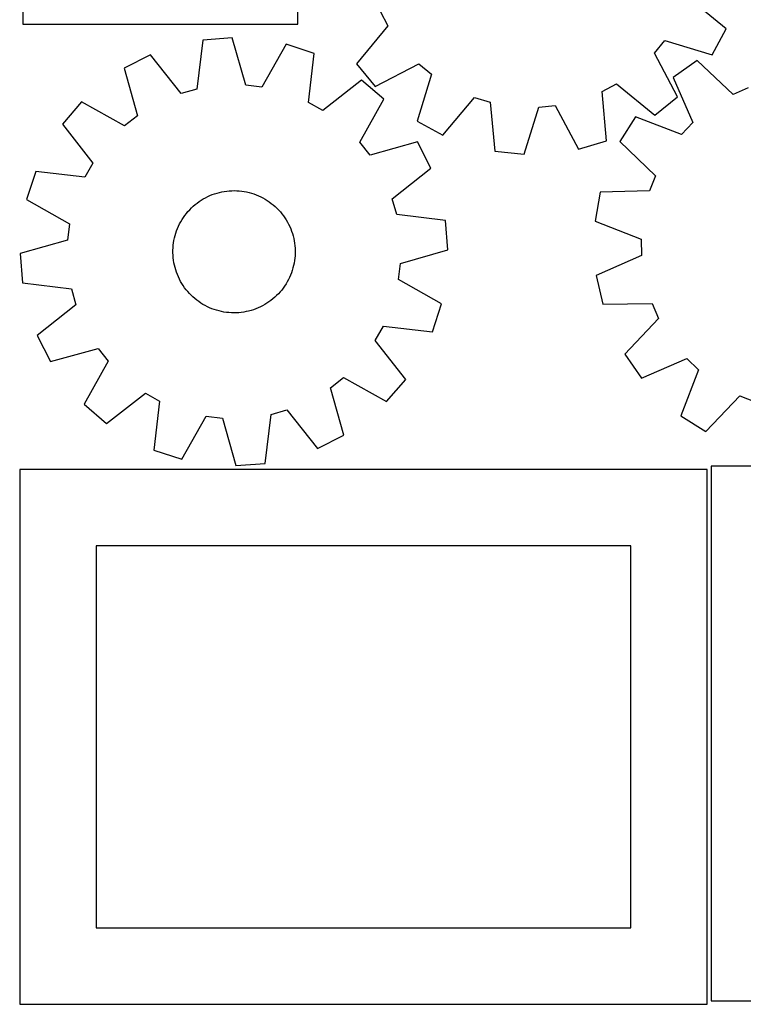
# Model space of a CAD drawing. Header units: millimetres. Extents: x 7 to 1243, y 7 to 1533.
# Tile 1 of 27: x 7 to 291, y 7 to 393. Entities that reach past the tile are written whole.
import ezdxf

# ---------------------------------------------------------------- set-up
doc = ezdxf.new("R2010")
doc.units = ezdxf.units.MM
doc.layers.add('CUT', color=7, linetype='CONTINUOUS', true_color=0x000000)

msp = doc.modelspace()

# ---------------------------------------------------------------- linework, layer by layer
at = {"layer": 'CUT'}
for p, q in [((7.786588, 457.646763), (7.786588, 391.646763)), ((115.786588, 391.646763), (115.786588, 457.646763)), ((284.001679, 389.752594), (269.117643, 402.158556)), ((148.17458, 396.722394), (151.18191, 391.039204)), ((7.786588, 391.646763), (115.786588, 391.646763)), ((151.18191, 391.039204), (138.878895, 376.069961)), ((278.521147, 379.601277), (284.001679, 389.752594)), ((78.497941, 385.367331), (76.134121, 366.135722)), ((89.999583, 386.260475), (78.497941, 385.367331)), ((95.303971, 367.624331), (89.999583, 386.260475)), ((111.231943, 383.725029), (101.68844, 366.861934)), ((122.199866, 380.148699), (111.231943, 383.725029)), ((255.883481, 380.286026), (259.983209, 385.2393)), ((259.983209, 385.2393), (278.521147, 379.601277)), ((57.911525, 379.584506), (47.627185, 374.35786)), ((69.943884, 364.396855), (57.911525, 379.584506)), ((119.968738, 360.901245), (122.199866, 380.148699)), ((264.886981, 363.128538), (255.883481, 380.286026)), ((138.878895, 376.069961), (146.16018, 367.121868)), ((146.16018, 367.121868), (163.317668, 376.125368)), ((163.317668, 376.125368), (168.270942, 372.02564)), ((272.647826, 377.385023), (263.205092, 370.757787)), ((286.70527, 364.049706), (272.647826, 377.385023)), ((47.627185, 374.35786), (52.802918, 355.685576)), ((168.270942, 372.02564), (162.632919, 353.487703)), ((101.68844, 366.861934), (95.303971, 367.624331)), ((140.845736, 369.680979), (125.575461, 357.753652)), ((149.610173, 362.179638), (140.845736, 369.680979)), ((235.286455, 365.142938), (240.969646, 368.150268)), ((240.969646, 368.150268), (255.938889, 355.847253)), ((263.205092, 370.757787), (270.967013, 353.004055)), ((76.134121, 366.135722), (69.943884, 364.396855)), ((237.038718, 345.845995), (235.286455, 365.142938)), ((292.587737, 366.645716), (286.70527, 364.049706)), ((30.820808, 361.137146), (23.319467, 352.372709)), ((47.749321, 351.710171), (30.820808, 361.137146)), ((125.575461, 357.753652), (119.968738, 360.901245)), ((140.183197, 345.251125), (149.610173, 362.179638)), ((172.784236, 348.00717), (185.190198, 362.891206)), ((185.190198, 362.891206), (191.335324, 360.999087)), ((191.335324, 360.999087), (193.220632, 341.714688)), ((210.462275, 359.034689), (216.863714, 359.638237)), ((216.863714, 359.638237), (225.985331, 342.543252)), ((255.938889, 355.847253), (264.886981, 363.128538)), ((204.696535, 340.536077), (210.462275, 359.034689)), ((23.319467, 352.372709), (35.246795, 337.102435)), ((52.802918, 355.685576), (47.749321, 351.710171)), ((162.632919, 353.487703), (172.784236, 348.00717)), ((248.435183, 355.295208), (242.247367, 345.558863)), ((266.525772, 348.354532), (248.435183, 355.295208)), ((270.967013, 353.004055), (266.525772, 348.354532)), ((144.158603, 340.197528), (140.183197, 345.251125)), ((162.830887, 345.373261), (144.158603, 340.197528)), ((168.057533, 335.088921), (162.830887, 345.373261)), ((225.985331, 342.543252), (237.038718, 345.845995)), ((242.247367, 345.558863), (256.212506, 332.126912)), ((193.220632, 341.714688), (204.696535, 340.536077)), ((35.246795, 337.102435), (32.099202, 331.495711)), ((12.851748, 333.726839), (9.275417, 322.758916)), ((32.099202, 331.495711), (12.851748, 333.726839)), ((152.869882, 323.056562), (168.057533, 335.088921)), ((256.212506, 332.126912), (253.888631, 326.131723)), ((82.198322, 324.6935), (83.120307, 325.023103)), ((83.120307, 325.023103), (84.054969, 325.314826)), ((84.054969, 325.314826), (85.000752, 325.568183)), ((85.000752, 325.568183), (85.956082, 325.782752)), ((85.956082, 325.782752), (86.919369, 325.958175)), ((86.919369, 325.958175), (87.88901, 326.094162)), ((87.88901, 326.094162), (88.86339, 326.190485)), ((88.86339, 326.190485), (89.840888, 326.246984)), ((89.840888, 326.246984), (90.819878, 326.263566)), ((90.819878, 326.263566), (91.798729, 326.240202)), ((91.798729, 326.240202), (92.775812, 326.176931)), ((92.775812, 326.176931), (93.749502, 326.07386)), ((93.749502, 326.07386), (94.718177, 325.931159)), ((94.718177, 325.931159), (95.680225, 325.749065)), ((95.680225, 325.749065), (96.634046, 325.527883)), ((96.634046, 325.527883), (97.578051, 325.267979)), ((97.578051, 325.267979), (98.510669, 324.969788)), ((98.510669, 324.969788), (99.430348, 324.633804)), ((234.519023, 325.621102), (232.528166, 314.257918)), ((253.888631, 326.131723), (234.519023, 325.621102)), ((9.275417, 322.758916), (26.138512, 313.215413)), ((75.457361, 320.771564), (76.224986, 321.379386)), ((76.224986, 321.379386), (77.016764, 321.955392)), ((77.016764, 321.955392), (77.831378, 322.498623)), ((77.831378, 322.498623), (78.667471, 323.008175)), ((78.667471, 323.008175), (79.523652, 323.483199)), ((79.523652, 323.483199), (80.398497, 323.922906)), ((80.398497, 323.922906), (81.290548, 324.326564)), ((81.290548, 324.326564), (82.198322, 324.6935)), ((99.430348, 324.633804), (100.335558, 324.260587)), ((100.335558, 324.260587), (101.224791, 323.850759)), ((101.224791, 323.850759), (102.096568, 323.405002)), ((102.096568, 323.405002), (102.949438, 322.924056)), ((102.949438, 322.924056), (103.781981, 322.408724)), ((103.781981, 322.408724), (104.592811, 321.859862)), ((104.592811, 321.859862), (105.38058, 321.278384)), ((105.38058, 321.278384), (106.143975, 320.665259)), ((154.608749, 316.866325), (152.869882, 323.056562)), ((71.427305, 316.516634), (72.024731, 317.292378)), ((72.024731, 317.292378), (72.653301, 318.043107)), ((72.653301, 318.043107), (73.31197, 318.767573)), ((73.31197, 318.767573), (73.99964, 319.46457)), ((73.99964, 319.46457), (74.715167, 320.132938)), ((74.715167, 320.132938), (75.457361, 320.771564)), ((106.143975, 320.665259), (106.881726, 320.021506)), ((106.881726, 320.021506), (107.592606, 319.348196)), ((107.592606, 319.348196), (108.27543, 318.646451)), ((108.27543, 318.646451), (108.929063, 317.917439)), ((108.929063, 317.917439), (109.552417, 317.162373)), ((109.552417, 317.162373), (110.144454, 316.382509)), ((26.138512, 313.215413), (25.376116, 306.830944)), ((69.36812, 313.189927), (69.831568, 314.052429)), ((69.831568, 314.052429), (70.32981, 314.895311)), ((70.32981, 314.895311), (70.862018, 315.717169)), ((70.862018, 315.717169), (71.427305, 316.516634)), ((110.144454, 316.382509), (110.704189, 315.579146)), ((110.704189, 315.579146), (111.23069, 314.753621)), ((111.23069, 314.753621), (111.723081, 313.907307)), ((111.723081, 313.907307), (112.180542, 313.041614)), ((173.840358, 314.502505), (154.608749, 316.866325)), ((174.733502, 303.000863), (173.840358, 314.502505)), ((232.528166, 314.257918), (250.570457, 307.19264)), ((67.597701, 308.634347), (67.876806, 309.572854)), ((67.876806, 309.572854), (68.19396, 310.499195)), ((68.19396, 310.499195), (68.548634, 311.41183)), ((68.548634, 311.41183), (68.940238, 312.309238)), ((68.940238, 312.309238), (69.36812, 313.189927)), ((112.180542, 313.041614), (112.602312, 312.157982)), ((112.602312, 312.157982), (112.987688, 311.257882)), ((112.987688, 311.257882), (113.336031, 310.342813)), ((113.336031, 310.342813), (113.646759, 309.414296)), ((113.646759, 309.414296), (113.919355, 308.473878)), ((25.376116, 306.830944), (6.739971, 301.526556)), ((66.870085, 304.790156), (66.992997, 305.76154)), ((66.992997, 305.76154), (67.155428, 306.727103)), ((67.155428, 306.727103), (67.357108, 307.685237)), ((67.357108, 307.685237), (67.597701, 308.634347)), ((113.919355, 308.473878), (114.153367, 307.523123)), ((114.153367, 307.523123), (114.348403, 306.563615)), ((114.348403, 306.563615), (114.504141, 305.59695)), ((114.504141, 305.59695), (114.62032, 304.624738)), ((250.570457, 307.19264), (250.717735, 300.764499)), ((66.740178, 301.857272), (66.74357, 302.836396)), ((66.776726, 300.878824), (66.740178, 301.857272)), ((66.74357, 302.836396), (66.786896, 303.814566)), ((66.786896, 303.814566), (66.870085, 304.790156)), ((114.62032, 304.624738), (114.696747, 303.648595)), ((114.729903, 301.691024), (114.686577, 300.712853)), ((114.696747, 303.648595), (114.733295, 302.670148)), ((114.733295, 302.670148), (114.729903, 301.691024)), ((156.097357, 297.696475), (174.733502, 303.000863)), ((6.739971, 301.526556), (7.633115, 290.024915)), ((66.853153, 299.902682), (66.776726, 300.878824)), ((66.969332, 298.930469), (66.853153, 299.902682)), ((67.12507, 297.963804), (66.969332, 298.930469)), ((67.320106, 297.004296), (67.12507, 297.963804)), ((114.318045, 297.800317), (114.116365, 296.842183)), ((114.480476, 298.765879), (114.318045, 297.800317)), ((114.603388, 299.737264), (114.480476, 298.765879)), ((114.686577, 300.712853), (114.603388, 299.737264)), ((250.717735, 300.764499), (233.017957, 292.880319)), ((67.554118, 296.053542), (67.320106, 297.004296)), ((67.826714, 295.113123), (67.554118, 296.053542)), ((68.137442, 294.184607), (67.826714, 295.113123)), ((68.485785, 293.269537), (68.137442, 294.184607)), ((113.279513, 294.028224), (112.924839, 293.11559)), ((113.596667, 294.954566), (113.279513, 294.028224)), ((113.875772, 295.893073), (113.596667, 294.954566)), ((114.116365, 296.842183), (113.875772, 295.893073)), ((155.334961, 291.312006), (156.097357, 297.696475)), ((7.633115, 290.024915), (26.864724, 287.661094)), ((68.871162, 292.369437), (68.485785, 293.269537)), ((69.292932, 291.485805), (68.871162, 292.369437)), ((69.750393, 290.620112), (69.292932, 291.485805)), ((70.242783, 289.773799), (69.750393, 290.620112)), ((111.641905, 290.47499), (111.143663, 289.632108)), ((112.105353, 291.337493), (111.641905, 290.47499)), ((112.533235, 292.218181), (112.105353, 291.337493)), ((112.924839, 293.11559), (112.533235, 292.218181)), ((172.198056, 281.768503), (155.334961, 291.312006)), ((233.017957, 292.880319), (235.527147, 281.620238)), ((26.864724, 287.661094), (28.603592, 281.470858)), ((70.769284, 288.948273), (70.242783, 289.773799)), ((71.329019, 288.14491), (70.769284, 288.948273)), ((71.921056, 287.365047), (71.329019, 288.14491)), ((72.54441, 286.60998), (71.921056, 287.365047)), ((73.198043, 285.880968), (72.54441, 286.60998)), ((108.820172, 286.484313), (108.161503, 285.759846)), ((109.448742, 287.235042), (108.820172, 286.484313)), ((110.046168, 288.010785), (109.448742, 287.235042)), ((110.611455, 288.810251), (110.046168, 288.010785)), ((111.143663, 289.632108), (110.611455, 288.810251)), ((73.880867, 285.179223), (73.198043, 285.880968)), ((74.591747, 284.505914), (73.880867, 285.179223)), ((75.329498, 283.862161), (74.591747, 284.505914)), ((76.092893, 283.249035), (75.329498, 283.862161)), ((76.880662, 282.667557), (76.092893, 283.249035)), ((77.691492, 282.118696), (76.880662, 282.667557)), ((104.456709, 282.572027), (103.642096, 282.028797)), ((105.248487, 283.148033), (104.456709, 282.572027)), ((106.016112, 283.755855), (105.248487, 283.148033)), ((106.758306, 284.394481), (106.016112, 283.755855)), ((107.473833, 285.062849), (106.758306, 284.394481)), ((108.161503, 285.759846), (107.473833, 285.062849)), ((28.603592, 281.470858), (13.415941, 269.438498)), ((78.524035, 281.603363), (77.691492, 282.118696)), ((79.376905, 281.122418), (78.524035, 281.603363)), ((80.248682, 280.67666), (79.376905, 281.122418)), ((81.137915, 280.266832), (80.248682, 280.67666)), ((82.043125, 279.893616), (81.137915, 280.266832)), ((82.962804, 279.557632), (82.043125, 279.893616)), ((83.895422, 279.25944), (82.962804, 279.557632)), ((84.839427, 278.999537), (83.895422, 279.25944)), ((85.793248, 278.778354), (84.839427, 278.999537)), ((86.755296, 278.596261), (85.793248, 278.778354)), ((87.723971, 278.45356), (86.755296, 278.596261)), ((88.697661, 278.350488), (87.723971, 278.45356)), ((93.584463, 278.433258), (92.610083, 278.336934)), ((94.554104, 278.569244), (93.584463, 278.433258)), ((95.517391, 278.744668), (94.554104, 278.569244)), ((96.472721, 278.959236), (95.517391, 278.744668)), ((97.418504, 279.212593), (96.472721, 278.959236)), ((98.353166, 279.504316), (97.418504, 279.212593)), ((99.275151, 279.83392), (98.353166, 279.504316)), ((100.182925, 280.200856), (99.275151, 279.83392)), ((101.074976, 280.604513), (100.182925, 280.200856)), ((101.949821, 281.04422), (101.074976, 280.604513)), ((102.806002, 281.519245), (101.949821, 281.04422)), ((103.642096, 282.028797), (102.806002, 281.519245)), ((168.621725, 270.80058), (172.198056, 281.768503)), ((235.527147, 281.620238), (254.899815, 281.997259)), ((254.899815, 281.997259), (257.495825, 276.114792)), ((89.674744, 278.287218), (88.697661, 278.350488)), ((90.653595, 278.263854), (89.674744, 278.287218)), ((91.632585, 278.280435), (90.653595, 278.263854)), ((92.610083, 278.336934), (91.632585, 278.280435)), ((257.495825, 276.114792), (244.160508, 262.057347)), ((146.226678, 267.424985), (149.374271, 273.031708)), ((149.374271, 273.031708), (168.621725, 270.80058)), ((13.415941, 269.438498), (18.642586, 259.154158)), ((158.154006, 252.154711), (146.226678, 267.424985)), ((18.642586, 259.154158), (37.31487, 264.329891)), ((37.31487, 264.329891), (41.290276, 259.276294)), ((41.290276, 259.276294), (31.8633, 242.347781)), ((244.160508, 262.057347), (250.787744, 252.614614)), ((250.787744, 252.614614), (268.541476, 260.376535)), ((268.541476, 260.376535), (273.190999, 255.935294)), ((273.190999, 255.935294), (266.250323, 237.844704)), ((128.670555, 248.841843), (133.724152, 252.817249)), ((133.724152, 252.817249), (150.652665, 243.390274)), ((150.652665, 243.390274), (158.154006, 252.154711)), ((133.846288, 230.169559), (128.670555, 248.841843)), ((40.627737, 234.84644), (55.898012, 246.773768)), ((55.898012, 246.773768), (61.504735, 243.626175)), ((61.504735, 243.626175), (59.273607, 224.378721)), ((275.986668, 231.656889), (289.418619, 245.622028)), ((289.418619, 245.622028), (295.413808, 243.298152)), ((31.8633, 242.347781), (40.627737, 234.84644)), ((105.339352, 238.391697), (111.529589, 240.130565)), ((111.529589, 240.130565), (123.561948, 224.942914)), ((70.24153, 220.802391), (79.785033, 237.665485)), ((79.785033, 237.665485), (86.169502, 236.903089)), ((86.169502, 236.903089), (91.47389, 218.266944)), ((102.975532, 219.160088), (105.339352, 238.391697)), ((266.250323, 237.844704), (275.986668, 231.656889)), ((123.561948, 224.942914), (133.846288, 230.169559)), ((59.273607, 224.378721), (70.24153, 220.802391)), ((276.55343, 216.718788), (6.55343, 216.718788)), ((6.55343, 216.718788), (6.55343, 6.718788)), ((91.47389, 218.266944), (102.975532, 219.160088)), ((276.55343, 6.718788), (276.55343, 216.718788)), ((548.154138, 218.031532), (278.154138, 218.031532)), ((278.154138, 218.031532), (278.154138, 8.031532)), ((246.55343, 186.718788), (36.55343, 186.718788)), ((36.55343, 186.718788), (36.55343, 36.718788)), ((246.55343, 36.718788), (246.55343, 186.718788)), ((36.55343, 36.718788), (246.55343, 36.718788)), ((278.154138, 8.031532), (548.154138, 8.031532)), ((6.55343, 6.718788), (276.55343, 6.718788))]:
    msp.add_line(p, q, dxfattribs=at)

doc.saveas('drawing.dxf')
